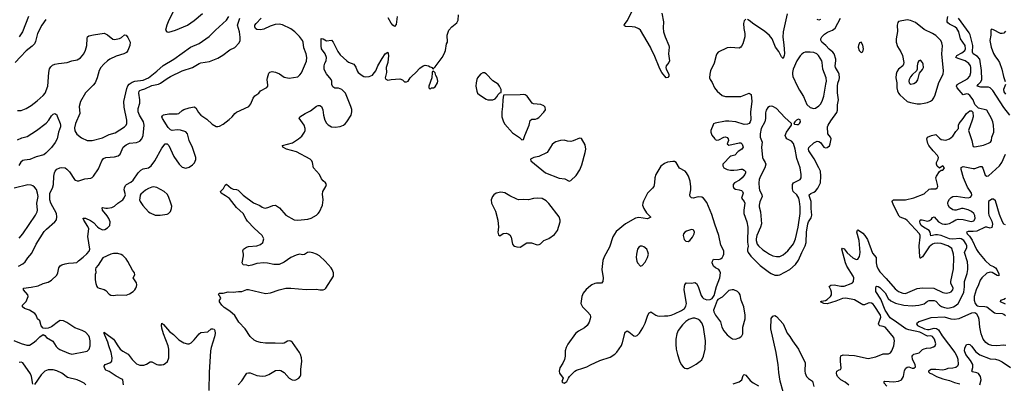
# Model space of a CAD drawing. Header units: inches. Extents: x 1550315 to 1685896, y 510706 to 640504.
# Tile 215 of 256: x 1643274 to 1654876, y 552449 to 556734. Entities that reach past the tile are written whole.
import ezdxf

# ---------------------------------------------------------------- set-up
doc = ezdxf.new("R2010")
doc.units = ezdxf.units.IN
doc.header["$MEASUREMENT"] = 0
doc.layers.add('B6545', color=7, linetype='Continuous')
doc.layers.add('B6555', color=7, linetype='Continuous')

msp = doc.modelspace()

# ---------------------------------------------------------------- linework, layer by layer
at = {"layer": 'B6545', "color": 5}
for points, elevation in [([(1643206, 552954), (1643290, 552919), (1643360, 552900), (1643390, 552900), (1643434, 552926), (1643467, 552953), (1643510, 552998), (1643550, 553022), (1643570, 553014), (1643592, 552990), (1643664, 552944), (1643703, 552883), (1643724, 552864), (1643749, 552849), (1643850, 552804), (1643890, 552792), (1644050, 552822), (1644070, 552828), (1644082, 552838), (1644093, 552850), (1644103, 552890), (1644105, 552950), (1644098, 552990), (1644090, 553010), (1644049, 553050), (1644010, 553073), (1643924, 553104), (1643830, 553167), (1643790, 553185), (1643750, 553187), (1643730, 553178), (1643650, 553116), (1643610, 553097), (1643573, 553093), (1643550, 553099), (1643528, 553128), (1643510, 553184), (1643486, 553210), (1643467, 553250), (1643452, 553270), (1643390, 553311), (1643329, 553330), (1643306, 553350), (1643306, 553370), (1643350, 553411), (1643375, 553470), (1643370, 553490), (1643318, 553550), (1643321, 553570), (1643410, 553582), (1643490, 553599), (1643550, 553626), (1643610, 553639), (1643650, 553665), (1643710, 553725), (1643722, 553750), (1643737, 553810), (1643750, 553833), (1643770, 553845), (1643810, 553858), (1643850, 553866), (1643910, 553867), (1643947, 553873), (1643966, 553894), (1644024, 553936), (1644065, 553975), (1644093, 554007), (1644101, 554030), (1644079, 554179), (1644087, 554270), (1644076, 554296), (1644029, 554370), (1644022, 554390), (1644024, 554396), (1644050, 554394), (1644110, 554367), (1644142, 554342), (1644190, 554293), (1644210, 554277), (1644250, 554257), (1644277, 554263), (1644310, 554282), (1644335, 554310), (1644341, 554350), (1644325, 554390), (1644304, 554424), (1644250, 554490), (1644245, 554515), (1644250, 554521), (1644290, 554511), (1644310, 554511), (1644358, 554522), (1644390, 554535), (1644430, 554571), (1644489, 554611), (1644506, 554634), (1644519, 554670), (1644507, 554730), (1644510, 554752), (1644522, 554778), (1644534, 554790), (1644582, 554818), (1644610, 554842), (1644669, 554930), (1644701, 554959), (1644730, 554976), (1644792, 554988), (1644825, 555010), (1644868, 555072), (1644950, 555221), (1644990, 555272), (1645010, 555272), (1645030, 555252), (1645090, 555121), (1645153, 555030), (1645190, 554996), (1645230, 554985), (1645270, 554997), (1645310, 555022), (1645334, 555046), (1645350, 555085), (1645351, 555110), (1645310, 555226), (1645273, 555310), (1645250, 555390), (1645230, 555411), (1645170, 555433), (1645130, 555436), (1645070, 555427), (1645050, 555435), (1645025, 555465), (1644956, 555570), (1644950, 555590), (1644958, 555602), (1644970, 555611), (1645030, 555625), (1645130, 555623), (1645150, 555628), (1645190, 555663), (1645210, 555674), (1645270, 555694), (1645330, 555707), (1645350, 555695), (1645382, 555642), (1645408, 555610), (1645481, 555561), (1645543, 555503), (1645590, 555476), (1645610, 555474), (1645630, 555478), (1645670, 555501), (1645743, 555557), (1645779, 555590), (1645810, 555628), (1645830, 555643), (1645973, 555710), (1645997, 555743), (1646027, 555810), (1646044, 555836), (1646090, 555870), (1646110, 555894), (1646186, 555934), (1646197, 555950), (1646198, 555962), (1646192, 556030), (1646194, 556050), (1646210, 556105), (1646223, 556117), (1646250, 556124), (1646290, 556115), (1646334, 556094), (1646390, 556056), (1646450, 556043), (1646550, 556061), (1646577, 556083), (1646593, 556107), (1646653, 556247), (1646658, 556290), (1646651, 556330), (1646624, 556404), (1646614, 556470), (1646605, 556490), (1646570, 556535), (1646517, 556590), (1646470, 556628), (1646370, 556675), (1646330, 556680), (1646284, 556676), (1646224, 556656), (1646150, 556622), (1646110, 556615), (1646070, 556620), (1646053, 556630), (1646044, 556650), (1646045, 556670), (1646059, 556690), (1646121, 556750)], 540), ([(1643250, 555664), (1643290, 555665), (1643350, 555687), (1643410, 555721), (1643481, 555779), (1643550, 555839), (1643574, 555870), (1643604, 555950), (1643619, 556110), (1643627, 556153), (1643640, 556180), (1643661, 556199), (1643690, 556210), (1643730, 556219), (1643832, 556228), (1643890, 556250), (1643950, 556261), (1643990, 556283), (1644030, 556330), (1644050, 556376), (1644064, 556430), (1644068, 556512), (1644075, 556530), (1644090, 556544), (1644143, 556557), (1644270, 556574), (1644310, 556557), (1644370, 556504), (1644390, 556499), (1644450, 556513), (1644474, 556526), (1644510, 556555), (1644530, 556553), (1644550, 556525), (1644576, 556470), (1644572, 556430), (1644549, 556370), (1644531, 556349), (1644500, 556330), (1644410, 556305), (1644337, 556270), (1644308, 556250), (1644265, 556210), (1644230, 556170), (1644210, 556135), (1644187, 556050), (1644162, 555990), (1644139, 555961), (1644048, 555872), (1643989, 555770), (1643975, 555710), (1643981, 555630), (1643930, 555510), (1643922, 555458), (1643925, 555425), (1643946, 555386), (1644003, 555343), (1644070, 555310), (1644130, 555309), (1644250, 555340), (1644330, 555380), (1644401, 555399), (1644510, 555470), (1644530, 555490), (1644535, 555510), (1644535, 555550), (1644504, 555704), (1644501, 555770), (1644536, 555924), (1644547, 555953), (1644565, 555975), (1644601, 555999), (1644630, 556010), (1644730, 556021), (1644791, 556050), (1644890, 556126), (1644965, 556195), (1645090, 556270), (1645286, 556410), (1645390, 556455), (1645506, 556534), (1645581, 556610), (1645710, 556727), (1645737, 556770)], 580), ([(1643259, 553830), (1643310, 553858), (1643339, 553881), (1643370, 553928), (1643418, 553982), (1643470, 554090), (1643564, 554236), (1643590, 554265), (1643687, 554350), (1643706, 554374), (1643713, 554410), (1643709, 554450), (1643643, 554570), (1643631, 554610), (1643628, 554650), (1643631, 554690), (1643659, 554750), (1643672, 554790), (1643676, 554890), (1643683, 554930), (1643692, 554950), (1643710, 554971), (1643749, 554989), (1643772, 554992), (1643810, 554987), (1643830, 554974), (1643862, 554942), (1643920, 554850), (1643930, 554842), (1643950, 554834), (1643970, 554834), (1644043, 554857), (1644113, 554867), (1644130, 554876), (1644143, 554890), (1644204, 554976), (1644241, 555070), (1644261, 555099), (1644289, 555111), (1644390, 555119), (1644433, 555130), (1644460, 555150), (1644495, 555230), (1644530, 555261), (1644570, 555277), (1644652, 555288), (1644690, 555304), (1644714, 555330), (1644731, 555370), (1644739, 555490), (1644732, 555530), (1644686, 555610), (1644670, 555650), (1644671, 555689), (1644688, 555752), (1644689, 555790), (1644679, 555870), (1644683, 555890), (1644690, 555898), (1644710, 555908), (1644750, 555919), (1644830, 555957), (1644910, 555973), (1644934, 555986), (1645010, 556042), (1645050, 556064), (1645190, 556133), (1645310, 556170), (1645390, 556219), (1645410, 556227), (1645510, 556242), (1645610, 556279), (1645666, 556314), (1645750, 556377), (1645810, 556406), (1645860, 556460), (1645873, 556490), (1645873, 556527), (1645863, 556590), (1645841, 556670), (1645869, 556750)], 560), ([(1643379, 556770), (1643309, 556590), (1643270, 556530)], 560), ([(1645084, 556830), (1645023, 556710), (1645008, 556670), (1644994, 556610), (1645006, 556590), (1645030, 556587), (1645110, 556610), (1645250, 556671), (1645330, 556726), (1645430, 556805)], 620), ([(1645850, 552431), (1645890, 552476), (1645942, 552558), (1645950, 552567), (1645970, 552574), (1645990, 552573), (1646070, 552540), (1646130, 552532), (1646170, 552538), (1646208, 552552), (1646290, 552599), (1646330, 552603), (1646350, 552599), (1646390, 552575), (1646451, 552510), (1646485, 552490), (1646510, 552485), (1646528, 552490), (1646564, 552510), (1646579, 552530), (1646585, 552550), (1646586, 552610), (1646597, 552710), (1646594, 552750), (1646583, 552790), (1646573, 552810), (1646489, 552930), (1646470, 552947), (1646450, 552951), (1646430, 552947), (1646390, 552922), (1646370, 552917), (1646283, 552923), (1646170, 552922), (1646110, 552930), (1646070, 552941), (1646037, 552957), (1645990, 553002), (1645930, 553090), (1645858, 553170), (1645810, 553247), (1645750, 553299), (1645682, 553342), (1645656, 553370), (1645629, 553410), (1645629, 553430), (1645644, 553450), (1645634, 553474), (1645618, 553490), (1645620, 553500), (1645626, 553510), (1645670, 553512), (1645730, 553525), (1645790, 553522), (1645852, 553532), (1645890, 553532), (1645950, 553556), (1645970, 553556), (1646170, 553508), (1646230, 553513), (1646330, 553550), (1646410, 553568), (1646470, 553568), (1646650, 553553), (1646770, 553559), (1646810, 553551), (1646850, 553551), (1646870, 553558), (1646882, 553570), (1646970, 553710), (1646970, 553750), (1646956, 553790), (1646944, 553810), (1646872, 553890), (1646807, 553950), (1646773, 553970), (1646730, 553988), (1646690, 553993), (1646667, 553990), (1646630, 553968), (1646610, 553964), (1646570, 553970), (1646530, 553960), (1646468, 553930), (1646390, 553875), (1646330, 553850), (1646270, 553850), (1646195, 553865), (1646152, 553868), (1646070, 553861), (1646010, 553841), (1645970, 553834), (1645950, 553841), (1645906, 553846), (1645897, 553870), (1645912, 553950), (1645912, 553970), (1645903, 554010), (1645910, 554030), (1645947, 554053), (1645970, 554060), (1646070, 554070), (1646110, 554085), (1646141, 554110), (1646152, 554150), (1646130, 554190), (1646036, 554276), (1645960, 554360), (1645943, 554383), (1645909, 554450), (1645830, 554520), (1645745, 554625), (1645700, 554660), (1645649, 554690), (1645642, 554710), (1645675, 554745), (1645696, 554784), (1645710, 554795), (1645767, 554747), (1645790, 554737), (1645830, 554732), (1645850, 554723), (1645907, 554667), (1646030, 554576), (1646104, 554544), (1646130, 554523), (1646150, 554515), (1646170, 554514), (1646210, 554524), (1646255, 554545), (1646290, 554548), (1646302, 554542), (1646335, 554515), (1646410, 554431), (1646510, 554377), (1646550, 554372), (1646670, 554384), (1646710, 554396), (1646770, 554429), (1646793, 554450), (1646806, 554470), (1646842, 554550), (1646851, 554611), (1646844, 554676), (1646847, 554710), (1646882, 554770), (1646888, 554790), (1646878, 554810), (1646850, 554834), (1646830, 554859), (1646805, 554910), (1646735, 554990), (1646724, 555050), (1646715, 555070), (1646698, 555090), (1646535, 555175), (1646419, 555210), (1646374, 555230), (1646369, 555250), (1646490, 555281), (1646560, 555330), (1646597, 555363), (1646630, 555410), (1646637, 555430), (1646638, 555450), (1646626, 555490), (1646566, 555574), (1646575, 555590), (1646639, 555630), (1646700, 555660), (1646770, 555715), (1646790, 555721), (1646810, 555721), (1646831, 555710), (1646847, 555670), (1646853, 555607), (1646868, 555550), (1646890, 555514), (1646910, 555493), (1646950, 555471), (1646990, 555467), (1647050, 555476), (1647089, 555491), (1647110, 555506), (1647130, 555531), (1647179, 555610), (1647189, 555650), (1647186, 555674), (1647177, 555710), (1647114, 555870), (1647070, 555913), (1647030, 555925), (1646988, 555928), (1646964, 555944), (1646952, 555970), (1646951, 556010), (1646945, 556030), (1646890, 556095), (1646868, 556130), (1646863, 556150), (1646862, 556190), (1646870, 556221), (1646886, 556250), (1646888, 556290), (1646875, 556330), (1646832, 556392), (1646827, 556427), (1646825, 556495), (1646828, 556512), (1646850, 556507), (1646890, 556485), (1646950, 556491), (1646968, 556468), (1647021, 556361), (1647050, 556321), (1647130, 556248), (1647150, 556235), (1647210, 556210), (1647235, 556175), (1647251, 556130), (1647264, 556110), (1647310, 556076), (1647330, 556065), (1647350, 556061), (1647390, 556064), (1647430, 556081), (1647439, 556090), (1647470, 556131), (1647493, 556190), (1647544, 556276), (1647582, 556330), (1647610, 556352), (1647621, 556310), (1647611, 556230), (1647591, 556170), (1647598, 556110), (1647581, 556050), (1647590, 556032), (1647610, 556021), (1647651, 556029), (1647755, 556035), (1647784, 556024), (1647810, 556003), (1647830, 556001), (1647852, 556008), (1647877, 556050), (1647896, 556070), (1647942, 556110), (1647990, 556163), (1648030, 556191), (1648050, 556198), (1648090, 556191), (1648110, 556178), (1648134, 556170), (1648138, 556158), (1648150, 556154), (1648158, 556170), (1648170, 556178), (1648252, 556290), (1648276, 556330), (1648293, 556370), (1648305, 556450), (1648313, 556470), (1648310, 556550), (1648331, 556609), (1648367, 556650), (1648423, 556697), (1648442, 556730), (1648443, 556790)], 520), ([(1647722, 556770), (1647710, 556678), (1647690, 556655), (1647670, 556669), (1647650, 556694), (1647617, 556757)], 520), ([(1643583, 556737), (1643535, 556670), (1643484, 556570), (1643462, 556478), (1643449, 556451), (1643420, 556420), (1643350, 556368), (1643282, 556298), (1643222, 556230)], 580), ([(1643250, 555319), (1643299, 555341), (1643361, 555359), (1643473, 555427), (1643587, 555513), (1643618, 555550), (1643650, 555602), (1643670, 555621), (1643690, 555627), (1643710, 555611), (1643717, 555597), (1643752, 555512), (1643756, 555490), (1643754, 555470), (1643731, 555409), (1643716, 555330), (1643694, 555286), (1643650, 555228), (1643581, 555159), (1643557, 555143), (1643470, 555117), (1643392, 555088), (1643330, 555079), (1643310, 555073), (1643287, 555053), (1643265, 555015)], 560), ([(1643270, 554160), (1643310, 554209), (1643462, 554430), (1643480, 554470), (1643484, 554490), (1643478, 554570), (1643490, 554650), (1643485, 554690), (1643472, 554732), (1643450, 554762), (1643430, 554775), (1643410, 554785), (1643370, 554788), (1643210, 554748)], 580), ([(1650000, 553598), (1649950, 553556), (1649914, 553510), (1649899, 553470), (1649885, 553390), (1649905, 553350), (1649965, 553290), (1649994, 553254), (1650000, 553231)], 520), ([(1644499, 552430), (1644488, 552488), (1644478, 552498), (1644410, 552533), (1644330, 552588), (1644290, 552605), (1644273, 552630), (1644270, 552650), (1644282, 552670), (1644338, 552690), (1644360, 552710), (1644364, 552750), (1644353, 552813), (1644324, 552890), (1644314, 552934), (1644278, 553018), (1644268, 553030), (1644269, 553050), (1644278, 553038), (1644290, 553036), (1644378, 552970), (1644393, 552953), (1644422, 552902), (1644460, 552850), (1644490, 552826), (1644552, 552792), (1644599, 552730), (1644650, 552680), (1644690, 552664), (1644737, 552663), (1644770, 552673), (1644810, 552700), (1644830, 552702), (1644890, 552671), (1644910, 552665), (1644945, 552665), (1644970, 552671), (1644990, 552681), (1645014, 552706), (1645030, 552750), (1645033, 552810), (1645031, 552850), (1645022, 552890), (1644969, 553030), (1644950, 553098), (1644945, 553135), (1644950, 553158), (1644970, 553143), (1645041, 553061), (1645085, 553025), (1645150, 552960), (1645210, 552926), (1645250, 552913), (1645270, 552914), (1645294, 552926), (1645330, 552961), (1645387, 553033), (1645410, 553047), (1645490, 553056), (1645530, 553091), (1645550, 553091), (1645565, 553085), (1645575, 553070), (1645576, 553036), (1645570, 552998), (1645530, 552870), (1645524, 552830), (1645505, 552575), (1645504, 552364)], 520), ([(1650000, 553229), (1649997, 553210), (1649985, 553170), (1649961, 553130), (1649930, 553103), (1649857, 553063), (1649824, 553036), (1649733, 552910), (1649712, 552870), (1649702, 552830), (1649702, 552770), (1649695, 552730), (1649675, 552685), (1649639, 552630), (1649629, 552590), (1649635, 552570), (1649679, 552510), (1649668, 552490), (1649664, 552470), (1649670, 552458), (1649690, 552451), (1649710, 552461), (1649722, 552470), (1649739, 552510), (1649753, 552530), (1649814, 552590), (1649835, 552605), (1649910, 552626), (1649956, 552644), (1650000, 552665)], 520), ([(1643430, 552438), (1643412, 552530), (1643401, 552561), (1643313, 552690), (1643290, 552698), (1643268, 552692)], 540), ([(1644054, 552430), (1644032, 552450), (1643996, 552470), (1643950, 552488), (1643839, 552519), (1643769, 552569), (1643710, 552596), (1643670, 552608), (1643610, 552608), (1643570, 552590), (1643529, 552550), (1643450, 552435)], 540)]:
    msp.add_lwpolyline(points, dxfattribs=dict(at, elevation=elevation))
for points, elevation in [([(1648150, 556126), (1648138, 556122), (1648134, 556110), (1648132, 556050), (1648094, 555950), (1648094, 555930), (1648110, 555914), (1648128, 555932), (1648150, 555932), (1648170, 555942), (1648199, 555990), (1648202, 556010), (1648193, 556050), (1648178, 556078), (1648170, 556106)], 520), ([(1648730, 556107), (1648703, 556090), (1648670, 556050), (1648661, 556030), (1648652, 555990), (1648650, 555950), (1648662, 555890), (1648670, 555870), (1648690, 555850), (1648770, 555798), (1648790, 555790), (1648830, 555788), (1648849, 555791), (1648877, 555803), (1648896, 555824), (1648910, 555852), (1648930, 555872), (1648946, 555874), (1648948, 555910), (1648929, 555950), (1648910, 555974), (1648850, 556015), (1648770, 556095), (1648750, 556107)], 520), ([(1649210, 555853), (1649170, 555847), (1648974, 555846), (1648966, 555790), (1648964, 555710), (1648954, 555650), (1648957, 555590), (1648974, 555530), (1648990, 555501), (1649081, 555401), (1649165, 555345), (1649190, 555318), (1649210, 555322), (1649225, 555370), (1649276, 555490), (1649290, 555545), (1649310, 555561), (1649350, 555562), (1649370, 555568), (1649390, 555582), (1649450, 555643), (1649469, 555670), (1649465, 555705), (1649450, 555719), (1649415, 555735), (1649330, 555744), (1649312, 555752), (1649253, 555833), (1649230, 555849)], 520), ([(1649870, 555337), (1649795, 555305), (1649770, 555300), (1649730, 555303), (1649690, 555315), (1649645, 555310), (1649590, 555295), (1649570, 555284), (1649550, 555264), (1649491, 555169), (1649390, 555120), (1649331, 555109), (1649292, 555090), (1649298, 555070), (1649470, 554928), (1649630, 554868), (1649697, 554857), (1649750, 554831), (1649770, 554838), (1649830, 554896), (1649875, 554965), (1649898, 555022), (1649938, 555170), (1649944, 555210), (1649938, 555258), (1649892, 555332)], 520), ([(1644850, 554763), (1644830, 554761), (1644790, 554746), (1644755, 554725), (1644703, 554677), (1644695, 554665), (1644688, 554632), (1644687, 554610), (1644693, 554590), (1644724, 554544), (1644790, 554471), (1644810, 554456), (1644870, 554431), (1644930, 554431), (1645010, 554441), (1645029, 554451), (1645050, 554472), (1645064, 554510), (1645065, 554535), (1645057, 554570), (1645027, 554650), (1645010, 554679), (1644977, 554710), (1644890, 554756)], 540), ([(1648943, 554703), (1648890, 554688), (1648862, 554670), (1648845, 554650), (1648830, 554610), (1648835, 554570), (1648879, 554479), (1648907, 554370), (1648917, 554290), (1648908, 554230), (1648917, 554197), (1648930, 554185), (1648970, 554216), (1649010, 554219), (1649030, 554211), (1649050, 554198), (1649066, 554170), (1649079, 554090), (1649091, 554071), (1649103, 554063), (1649130, 554056), (1649170, 554055), (1649190, 554063), (1649230, 554093), (1649250, 554103), (1649270, 554105), (1649303, 554103), (1649370, 554081), (1649395, 554085), (1649410, 554091), (1649450, 554131), (1649510, 554157), (1649577, 554203), (1649612, 554248), (1649643, 554350), (1649643, 554370), (1649632, 554410), (1649510, 554569), (1649479, 554599), (1649430, 554626), (1649372, 554632), (1649330, 554627), (1649270, 554610), (1649210, 554615), (1649150, 554612), (1649130, 554617), (1649050, 554658), (1648990, 554695)], 520), ([(1644381, 553979), (1644350, 553972), (1644254, 553926), (1644199, 553841), (1644171, 553810), (1644167, 553793), (1644171, 553751), (1644165, 553730), (1644165, 553670), (1644170, 553625), (1644182, 553590), (1644190, 553579), (1644210, 553568), (1644270, 553553), (1644290, 553544), (1644330, 553501), (1644350, 553488), (1644377, 553483), (1644431, 553491), (1644530, 553488), (1644570, 553504), (1644610, 553530), (1644630, 553550), (1644642, 553570), (1644651, 553590), (1644653, 553610), (1644650, 553633), (1644613, 553690), (1644632, 553728), (1644628, 553750), (1644603, 553783), (1644550, 553886), (1644530, 553915), (1644490, 553953), (1644470, 553967), (1644430, 553978)], 540)]:
    msp.add_lwpolyline(points, close=True, dxfattribs=dict(at, elevation=elevation))
at = {"layer": 'B6555', "color": 5}
for points, elevation in [([(1650839, 556810), (1650858, 556710), (1650857, 556637), (1650861, 556590), (1650880, 556530), (1650923, 556430), (1650926, 556410), (1650920, 556330), (1650930, 556250), (1650922, 556230), (1650893, 556190), (1650887, 556170), (1650892, 556150), (1650924, 556090), (1650922, 556070), (1650910, 556053), (1650890, 556049), (1650839, 556110), (1650815, 556155), (1650750, 556319), (1650721, 556370), (1650705, 556410), (1650590, 556610), (1650568, 556628), (1650526, 556646), (1650491, 556651), (1650412, 556652), (1650401, 556661), (1650398, 556670), (1650407, 556690), (1650434, 556726), (1650486, 556830)], 480), ([(1651830, 556740), (1651810, 556722), (1651802, 556690), (1651806, 556630), (1651820, 556570), (1651820, 556530), (1651794, 556450), (1651779, 556421), (1651770, 556410), (1651750, 556398), (1651650, 556407), (1651610, 556403), (1651504, 556350), (1651490, 556333), (1651480, 556310), (1651457, 556223), (1651415, 556130), (1651404, 556090), (1651402, 556050), (1651408, 556030), (1651434, 555994), (1651461, 555930), (1651491, 555890), (1651550, 555842), (1651591, 555829), (1651770, 555829), (1651870, 555870), (1651891, 555851), (1651900, 555770), (1651885, 555650), (1651888, 555552), (1651882, 555530), (1651869, 555511), (1651850, 555501), (1651810, 555499), (1651713, 555530), (1651630, 555540), (1651590, 555538), (1651470, 555515), (1651450, 555505), (1651444, 555496), (1651418, 555430), (1651417, 555410), (1651430, 555375), (1651463, 555330), (1651470, 555322), (1651490, 555313), (1651510, 555318), (1651570, 555350), (1651590, 555352), (1651610, 555346), (1651623, 555330), (1651627, 555310), (1651609, 555270), (1651630, 555254), (1651750, 555283), (1651770, 555281), (1651786, 555266), (1651799, 555230), (1651783, 555210), (1651739, 555181), (1651702, 555138), (1651655, 555125), (1651643, 555117), (1651570, 555043), (1651561, 555030), (1651560, 555010), (1651570, 554989), (1651610, 554970), (1651650, 554962), (1651690, 554961), (1651730, 554963), (1651770, 554973), (1651790, 554971), (1651810, 554962), (1651826, 554946), (1651828, 554930), (1651819, 554910), (1651786, 554870), (1651757, 554843), (1651697, 554810), (1651682, 554790), (1651680, 554770), (1651690, 554748), (1651710, 554735), (1651750, 554730), (1651779, 554719), (1651790, 554710), (1651797, 554690), (1651780, 554630), (1651810, 554590), (1651817, 554570), (1651806, 554490), (1651807, 554450), (1651841, 554350), (1651852, 554290), (1651851, 554111), (1651856, 554064), (1651848, 554030), (1651849, 554010), (1651859, 553990), (1651890, 553948), (1651999, 553839), (1652110, 553754), (1652130, 553741), (1652170, 553725), (1652210, 553724), (1652230, 553729), (1652350, 553789), (1652416, 553850), (1652450, 553898), (1652488, 553992), (1652531, 554070), (1652542, 554110), (1652544, 554230), (1652559, 554330), (1652568, 554352), (1652600, 554400), (1652608, 554430), (1652600, 554510), (1652601, 554590), (1652579, 554650), (1652577, 554670), (1652594, 554686), (1652630, 554701), (1652650, 554715), (1652677, 554750), (1652708, 554810), (1652715, 554890), (1652708, 554950), (1652691, 554990), (1652635, 555095), (1652574, 555190), (1652569, 555210), (1652574, 555226), (1652630, 555282), (1652670, 555302), (1652690, 555300), (1652708, 555288), (1652751, 555230), (1652770, 555223), (1652790, 555226), (1652814, 555246), (1652824, 555270), (1652834, 555330), (1652827, 555350), (1652798, 555390), (1652794, 555470), (1652800, 555490), (1652830, 555543), (1652901, 555639), (1652911, 555669), (1652911, 555730), (1652923, 555790), (1652912, 555872), (1652910, 555950), (1652915, 555985), (1652931, 556029), (1652934, 556050), (1652930, 556090), (1652923, 556110), (1652887, 556170), (1652882, 556190), (1652892, 556250), (1652890, 556270), (1652870, 556330), (1652857, 556350), (1652810, 556386), (1652771, 556431), (1652727, 556470), (1652714, 556494), (1652715, 556510), (1652724, 556530), (1652756, 556564), (1652792, 556588), (1652850, 556611), (1652884, 556636), (1652945, 556750)], 520), ([(1652317, 556803), (1652269, 556590), (1652267, 556527), (1652279, 556439), (1652286, 556334), (1652283, 556310), (1652270, 556278), (1652250, 556297), (1652218, 556358), (1652179, 556410), (1652141, 556510), (1652110, 556549), (1652050, 556600), (1651923, 556683), (1651870, 556726), (1651850, 556737)], 520), ([(1653045, 552425), (1653001, 552461), (1652950, 552488), (1652910, 552530), (1652901, 552550), (1652898, 552570), (1652904, 552590), (1652930, 552609), (1652947, 552613), (1652953, 552627), (1652944, 552710), (1652944, 552750), (1652950, 552772), (1652975, 552785), (1653110, 552778), (1653270, 552742), (1653361, 552759), (1653450, 552797), (1653510, 552797), (1653533, 552807), (1653552, 552830), (1653572, 552890), (1653581, 552950), (1653573, 552990), (1653470, 553110), (1653450, 553120), (1653407, 553127), (1653398, 553138), (1653394, 553150), (1653421, 553230), (1653417, 553250), (1653344, 553364), (1653330, 553380), (1653310, 553393), (1653290, 553396), (1653270, 553392), (1653230, 553373), (1653210, 553373), (1653110, 553431), (1653010, 553454), (1652970, 553450), (1652890, 553415), (1652790, 553385), (1652749, 553390), (1652710, 553410), (1652723, 553417), (1652770, 553425), (1652790, 553435), (1652828, 553470), (1652839, 553490), (1652841, 553521), (1652832, 553552), (1652812, 553590), (1652830, 553607), (1652870, 553608), (1652950, 553593), (1652987, 553593), (1653070, 553623), (1653086, 553634), (1653099, 553650), (1653103, 553690), (1653095, 553710), (1653022, 553830), (1653003, 553870), (1652960, 554030), (1652970, 554042), (1652990, 554032), (1653025, 553985), (1653090, 553926), (1653130, 553909), (1653150, 553910), (1653170, 553945), (1653177, 553990), (1653165, 554130), (1653137, 554230), (1653145, 554255), (1653150, 554257), (1653170, 554247), (1653210, 554217), (1653232, 554192), (1653262, 554142), (1653324, 553984), (1653365, 553930), (1653365, 553870), (1653375, 553830), (1653390, 553792), (1653410, 553762), (1653484, 553684), (1653590, 553562), (1653630, 553529), (1653681, 553510), (1653710, 553509), (1653850, 553567), (1653910, 553575), (1654047, 553570), (1654150, 553520), (1654190, 553512), (1654230, 553519), (1654250, 553527), (1654269, 553550), (1654271, 553570), (1654247, 553630), (1654244, 553650), (1654277, 553797), (1654281, 553930), (1654278, 553970), (1654256, 554036), (1654243, 554050), (1654210, 554069), (1654130, 554097), (1654090, 554102), (1654050, 554097), (1654030, 554090), (1653990, 554057), (1653910, 553938), (1653890, 553922), (1653885, 553925), (1653881, 553941), (1653874, 554070), (1653884, 554170), (1653883, 554190), (1653876, 554210), (1653730, 554368), (1653710, 554384), (1653650, 554407), (1653638, 554418), (1653570, 554548), (1653553, 554590), (1653557, 554603), (1653570, 554610), (1653710, 554611), (1653810, 554634), (1653930, 554681), (1653990, 554736), (1654010, 554741), (1654070, 554741), (1654086, 554754), (1654091, 554769), (1654090, 554790), (1654070, 554870), (1654075, 554890), (1654110, 554943), (1654130, 554961), (1654150, 554961), (1654155, 554965), (1654169, 554990), (1654150, 555011), (1654110, 554984), (1654086, 555006), (1654076, 555030), (1654075, 555050), (1654097, 555090), (1654102, 555110), (1654090, 555135), (1654036, 555190), (1653986, 555250), (1653974, 555274), (1653965, 555310), (1653963, 555330), (1653971, 555350), (1654018, 555370), (1654070, 555379), (1654110, 555336), (1654130, 555322), (1654186, 555314), (1654231, 555329), (1654270, 555362), (1654305, 555415), (1654337, 555450), (1654336, 555490), (1654342, 555510), (1654391, 555570), (1654430, 555628), (1654470, 555658), (1654490, 555661), (1654505, 555645), (1654508, 555590), (1654498, 555550), (1654453, 555430), (1654492, 555310), (1654506, 555250), (1654510, 555241), (1654530, 555234), (1654630, 555254), (1654690, 555277), (1654711, 555290), (1654725, 555310), (1654727, 555350), (1654752, 555410), (1654754, 555430), (1654750, 555490), (1654741, 555530), (1654726, 555570), (1654670, 555669), (1654572, 555692), (1654530, 555736), (1654508, 555790), (1654470, 555839), (1654450, 555855), (1654430, 555862), (1654390, 555847), (1654319, 555930), (1654314, 555950), (1654321, 555970), (1654442, 556038), (1654468, 556070), (1654480, 556110), (1654483, 556170), (1654477, 556190), (1654458, 556218), (1654415, 556250), (1654330, 556277), (1654306, 556290), (1654316, 556310), (1654377, 556343), (1654410, 556370), (1654419, 556390), (1654414, 556430), (1654360, 556510), (1654338, 556590), (1654315, 556630), (1654291, 556651), (1654230, 556680), (1654210, 556698), (1654204, 556710), (1654203, 556730), (1654212, 556770)], 480), ([(1654941, 555610), (1654870, 555700), (1654740, 555900), (1654710, 555929), (1654690, 555938), (1654598, 555938), (1654557, 555950), (1654568, 555970), (1654600, 556000), (1654611, 556030), (1654605, 556135), (1654587, 556267), (1654559, 556299), (1654507, 556330), (1654500, 556350), (1654505, 556430), (1654474, 556554), (1654460, 556580), (1654336, 556750)], 460), ([(1652710, 556735), (1652690, 556730), (1652670, 556735)], 520), ([(1654890, 556597), (1654870, 556577), (1654850, 556570), (1654830, 556572), (1654750, 556615), (1654730, 556622), (1654722, 556618), (1654715, 556605), (1654717, 556550), (1654706, 556490), (1654722, 556410), (1654750, 556334), (1654770, 556295), (1654801, 556261), (1654820, 556230), (1654846, 556150), (1654865, 556065), (1654887, 556007)], 440), ([(1654888, 555970), (1654867, 555910), (1654870, 555882), (1654890, 555858)], 440), ([(1653490, 552414), (1653461, 552450), (1653461, 552470), (1653467, 552473), (1653570, 552466), (1653630, 552474), (1653664, 552490), (1653686, 552530), (1653701, 552599), (1653714, 552626), (1653730, 552638), (1653750, 552642), (1653790, 552629), (1653810, 552628), (1653830, 552644), (1653825, 552670), (1653792, 552730), (1653790, 552770), (1653798, 552782), (1653810, 552792), (1653871, 552809), (1653912, 552848), (1653930, 552856), (1653957, 552863), (1654010, 552866), (1654043, 552877), (1654061, 552890), (1654068, 552912), (1654052, 552970), (1654030, 553000), (1654010, 553007), (1653970, 553006), (1653882, 553050), (1653750, 553078), (1653715, 553090), (1653607, 553170), (1653530, 553219), (1653472, 553310), (1653419, 553439), (1653362, 553530), (1653360, 553570), (1653366, 553590), (1653370, 553593), (1653390, 553589), (1653410, 553577), (1653470, 553516), (1653509, 553449), (1653539, 553419), (1653594, 553394), (1653690, 553368), (1653790, 553363), (1653870, 553368), (1653930, 553387), (1653970, 553415), (1653990, 553424), (1654050, 553425), (1654070, 553417), (1654111, 553371), (1654134, 553354), (1654170, 553341), (1654210, 553335), (1654250, 553341), (1654276, 553350), (1654310, 553370), (1654330, 553389), (1654376, 553470), (1654397, 553523), (1654407, 553587), (1654405, 553650), (1654436, 553744), (1654445, 553790), (1654447, 553830), (1654442, 553882), (1654406, 553990), (1654433, 554050), (1654433, 554070), (1654427, 554090), (1654398, 554130), (1654368, 554150), (1654350, 554154), (1654270, 554147), (1654230, 554150), (1654130, 554190), (1654090, 554197), (1654063, 554197), (1654010, 554186), (1654001, 554230), (1653989, 554249), (1653922, 554290), (1653897, 554310), (1653883, 554337), (1653881, 554350), (1653885, 554370), (1653890, 554374), (1653906, 554374), (1653970, 554358), (1653994, 554366), (1654016, 554384), (1654030, 554403), (1654050, 554410), (1654102, 554350), (1654143, 554330), (1654170, 554324), (1654190, 554324), (1654230, 554334), (1654265, 554350), (1654303, 554377), (1654330, 554384), (1654390, 554379), (1654486, 554354), (1654516, 554364), (1654532, 554390), (1654530, 554426), (1654516, 554450), (1654490, 554473), (1654450, 554494), (1654390, 554508), (1654370, 554509), (1654310, 554491), (1654290, 554488), (1654270, 554492), (1654230, 554521), (1654213, 554550), (1654209, 554570), (1654213, 554590), (1654230, 554617), (1654250, 554638), (1654270, 554652), (1654310, 554656), (1654410, 554637), (1654450, 554636), (1654477, 554643), (1654490, 554657), (1654493, 554670), (1654488, 554690), (1654440, 554760), (1654393, 554870), (1654367, 554970), (1654367, 554993), (1654390, 555002), (1654510, 554980), (1654530, 554980), (1654590, 555004), (1654610, 555004), (1654624, 554984), (1654650, 554903), (1654670, 554889), (1654690, 554892), (1654817, 555010), (1654848, 555050), (1654889, 555150)], 460), ([(1650000, 552665), (1650110, 552716), (1650230, 552758), (1650287, 552793), (1650310, 552815), (1650365, 552895), (1650378, 552930), (1650410, 553051), (1650430, 553066), (1650450, 553057), (1650490, 553022), (1650510, 553010), (1650530, 553006), (1650550, 553013), (1650579, 553041), (1650618, 553102), (1650643, 553157), (1650676, 553250), (1650690, 553279), (1650697, 553283), (1650710, 553291), (1650768, 553250), (1650790, 553243), (1650810, 553240), (1650870, 553245), (1650910, 553242), (1650950, 553250), (1650990, 553267), (1651073, 553307), (1651107, 553330), (1651124, 553356), (1651130, 553390), (1651105, 553550), (1651106, 553590), (1651110, 553611), (1651128, 553632), (1651190, 553630), (1651230, 553635), (1651250, 553624), (1651270, 553591), (1651303, 553483), (1651318, 553458), (1651330, 553447), (1651370, 553434), (1651410, 553437), (1651433, 553450), (1651456, 553484), (1651485, 553590), (1651524, 553690), (1651531, 553750), (1651525, 553770), (1651510, 553791), (1651471, 553811), (1651449, 553829), (1651435, 553870), (1651437, 553890), (1651450, 553912), (1651510, 553909), (1651530, 553915), (1651551, 553929), (1651564, 553950), (1651569, 553970), (1651569, 554010), (1651537, 554077), (1651513, 554190), (1651464, 554324), (1651430, 554437), (1651370, 554578), (1651330, 554630), (1651310, 554642), (1651270, 554648), (1651210, 554631), (1651190, 554633), (1651173, 554650), (1651171, 554670), (1651183, 554730), (1651183, 554763), (1651173, 554830), (1651153, 554890), (1651132, 554930), (1651114, 554950), (1651050, 554986), (1651010, 555050), (1650990, 555061), (1650970, 555063), (1650906, 555054), (1650870, 555039), (1650830, 555007), (1650769, 554910), (1650759, 554870), (1650755, 554810), (1650745, 554770), (1650730, 554748), (1650672, 554688), (1650623, 554597), (1650615, 554570), (1650614, 554550), (1650627, 554507), (1650658, 554458), (1650710, 554408), (1650686, 554394), (1650670, 554389), (1650570, 554403), (1650530, 554396), (1650412, 554330), (1650304, 554236), (1650264, 554176), (1650225, 554055), (1650161, 553939), (1650144, 553896), (1650132, 553790), (1650148, 553690), (1650147, 553650), (1650130, 553630), (1650070, 553630), (1650050, 553626), (1650015, 553610), (1650000, 553598)], 520), ([(1654890, 554317), (1654870, 554325), (1654853, 554353), (1654817, 554437), (1654770, 554601), (1654750, 554619), (1654730, 554619), (1654690, 554591), (1654688, 554452), (1654694, 554430), (1654730, 554359), (1654735, 554325), (1654730, 554284), (1654710, 554277), (1654670, 554290), (1654650, 554289), (1654550, 554242), (1654510, 554236), (1654450, 554237), (1654429, 554230), (1654438, 554210), (1654464, 554184), (1654497, 554137), (1654547, 554027), (1654570, 553992), (1654650, 553895), (1654710, 553841), (1654750, 553826), (1654773, 553810), (1654789, 553790), (1654810, 553738), (1654810, 553714), (1654790, 553718), (1654733, 553753), (1654710, 553757), (1654670, 553745), (1654610, 553692), (1654590, 553665), (1654571, 553610), (1654542, 553550), (1654522, 553470), (1654522, 553430), (1654534, 553390), (1654549, 553369), (1654561, 553361), (1654576, 553356), (1654645, 553355), (1654670, 553349), (1654759, 553279), (1654774, 553274), (1654850, 553271), (1654870, 553263), (1654890, 553246)], 440), ([(1654890, 553380), (1654832, 553410), (1654836, 553430), (1654870, 553440), (1654890, 553451)], 420), ([(1654895, 552895), (1654870, 552900), (1654788, 552892), (1654730, 552894), (1654690, 552907), (1654658, 552930), (1654627, 552970), (1654604, 553030), (1654589, 553111), (1654579, 553199), (1654570, 553230), (1654550, 553265), (1654530, 553279), (1654490, 553276), (1654339, 553210), (1654290, 553199), (1654250, 553205), (1654170, 553229), (1654010, 553222), (1653867, 553173), (1653842, 553150), (1653854, 553130), (1653935, 553090), (1653970, 553083), (1653990, 553084), (1654050, 553100), (1654075, 553095), (1654100, 553080), (1654144, 553010), (1654291, 552810), (1654315, 552770), (1654327, 552733), (1654332, 552670), (1654324, 552650), (1654305, 552635), (1654270, 552627), (1654210, 552625), (1654182, 552610), (1654150, 552603), (1654070, 552612), (1654015, 552610), (1653981, 552590), (1653984, 552584), (1653999, 552570), (1654022, 552562), (1654078, 552530), (1654150, 552502), (1654230, 552483), (1654290, 552458), (1654350, 552441)], 440), ([(1650000, 553231), (1650000, 553230), (1650000, 553229)], 520), ([(1652271, 552350), (1652235, 552475), (1652225, 552525), (1652217, 552577), (1652212, 552672), (1652198, 552738), (1652189, 552810), (1652126, 553090), (1652130, 553211), (1652150, 553241), (1652170, 553247), (1652190, 553236), (1652268, 553150), (1652318, 553038), (1652350, 553000), (1652379, 552950), (1652450, 552850), (1652530, 552690), (1652526, 552590), (1652529, 552570), (1652546, 552530), (1652570, 552504), (1652614, 552474), (1652632, 552410)], 480), ([(1654586, 552430), (1654602, 552490), (1654596, 552530), (1654570, 552563), (1654550, 552573), (1654502, 552582), (1654494, 552590), (1654506, 552634), (1654503, 552670), (1654477, 552717), (1654423, 552790), (1654408, 552830), (1654410, 552862), (1654430, 552905), (1654450, 552911), (1654470, 552905), (1654490, 552886), (1654540, 552820), (1654586, 552786), (1654710, 552738), (1654770, 552734), (1654810, 552723), (1654850, 552702), (1654950, 552634)], 420), ([(1651679, 552441), (1651752, 552468), (1651781, 552490), (1651800, 552540), (1651810, 552551), (1651830, 552544), (1651883, 552483), (1651916, 552456), (1651980, 552420)], 480)]:
    msp.add_lwpolyline(points, dxfattribs=dict(at, elevation=elevation))
for points, elevation in [([(1653730, 556731), (1653630, 556712), (1653621, 556699), (1653615, 556670), (1653616, 556596), (1653601, 556510), (1653601, 556470), (1653617, 556417), (1653655, 556355), (1653676, 556310), (1653690, 556230), (1653689, 556210), (1653679, 556190), (1653628, 556150), (1653610, 556119), (1653600, 556090), (1653598, 556050), (1653611, 555990), (1653611, 555930), (1653617, 555897), (1653629, 555870), (1653645, 555850), (1653732, 555770), (1653770, 555757), (1653850, 555743), (1653890, 555742), (1653930, 555749), (1653970, 555758), (1654006, 555774), (1654029, 555791), (1654046, 555814), (1654062, 555850), (1654105, 555995), (1654156, 556090), (1654161, 556130), (1654140, 556330), (1654147, 556427), (1654141, 556461), (1654128, 556490), (1654070, 556548), (1654031, 556571), (1653930, 556619), (1653830, 556702), (1653770, 556725)], 520), ([(1653190, 556469), (1653170, 556461), (1653157, 556430), (1653154, 556410), (1653164, 556370), (1653190, 556346), (1653210, 556357), (1653216, 556390), (1653210, 556434)], 520), ([(1652588, 556352), (1652530, 556352), (1652510, 556345), (1652490, 556329), (1652470, 556307), (1652432, 556248), (1652386, 556150), (1652379, 556110), (1652380, 556090), (1652385, 556065), (1652435, 555955), (1652463, 555903), (1652510, 555830), (1652550, 555735), (1652590, 555699), (1652630, 555687), (1652650, 555692), (1652690, 555718), (1652710, 555739), (1652730, 555773), (1652748, 555832), (1652774, 555974), (1652779, 556010), (1652777, 556050), (1652738, 556150), (1652731, 556230), (1652725, 556250), (1652686, 556310), (1652668, 556330), (1652630, 556346)], 540), ([(1653890, 556255), (1653870, 556249), (1653856, 556230), (1653848, 556190), (1653848, 556152), (1653841, 556130), (1653790, 556084), (1653770, 556061), (1653754, 556030), (1653750, 556010), (1653755, 555990), (1653762, 555982), (1653776, 555976), (1653810, 555980), (1653839, 556001), (1653856, 556024), (1653877, 556103), (1653910, 556145), (1653923, 556170), (1653919, 556210), (1653913, 556230)], 540), ([(1652130, 555716), (1652110, 555712), (1652090, 555698), (1652070, 555669), (1652063, 555637), (1652061, 555570), (1652055, 555530), (1652009, 555450), (1651997, 555390), (1651999, 555350), (1652024, 555290), (1652015, 555230), (1652028, 555110), (1652034, 555090), (1652059, 555050), (1652066, 555030), (1652055, 554990), (1652002, 554890), (1651988, 554850), (1651984, 554810), (1651986, 554750), (1651990, 554730), (1652019, 554670), (1652021, 554650), (1651994, 554586), (1651988, 554550), (1651989, 554529), (1652002, 554470), (1652014, 554330), (1652003, 554290), (1651959, 554190), (1651950, 554150), (1651950, 554130), (1651963, 554090), (1651978, 554070), (1652030, 554022), (1652061, 554001), (1652110, 553970), (1652150, 553952), (1652190, 553942), (1652230, 553944), (1652270, 553962), (1652324, 554010), (1652390, 554092), (1652414, 554150), (1652447, 554290), (1652469, 554450), (1652469, 554530), (1652463, 554590), (1652454, 554630), (1652430, 554668), (1652388, 554710), (1652380, 554740), (1652378, 554770), (1652381, 554790), (1652390, 554810), (1652472, 554850), (1652481, 554870), (1652482, 554910), (1652471, 554990), (1652430, 555098), (1652412, 555208), (1652393, 555273), (1652370, 555303), (1652313, 555330), (1652300, 555350), (1652294, 555370), (1652310, 555410), (1652367, 555490), (1652367, 555510), (1652290, 555582), (1652190, 555687), (1652150, 555711)], 540), ([(1652450, 555561), (1652428, 555550), (1652407, 555530), (1652396, 555510), (1652404, 555504), (1652430, 555497), (1652450, 555500), (1652462, 555510), (1652473, 555530), (1652470, 555553)], 540), ([(1651190, 554261), (1651130, 554242), (1651110, 554229), (1651095, 554210), (1651090, 554190), (1651103, 554143), (1651125, 554125), (1651150, 554119), (1651170, 554131), (1651200, 554170), (1651222, 554210), (1651226, 554230), (1651219, 554250), (1651210, 554259)], 540), ([(1650610, 554066), (1650590, 554064), (1650570, 554054), (1650554, 554030), (1650542, 553970), (1650539, 553930), (1650545, 553890), (1650553, 553870), (1650590, 553831), (1650610, 553838), (1650643, 553877), (1650672, 553930), (1650682, 553970), (1650677, 553997), (1650662, 554030), (1650630, 554058)], 540), ([(1651668, 553552), (1651630, 553541), (1651550, 553465), (1651502, 553438), (1651494, 553426), (1651455, 553330), (1651451, 553309), (1651453, 553290), (1651471, 553250), (1651532, 553172), (1651546, 553110), (1651570, 553066), (1651610, 553020), (1651650, 552988), (1651674, 552974), (1651710, 552969), (1651750, 552983), (1651770, 552996), (1651784, 553010), (1651794, 553030), (1651793, 553110), (1651822, 553210), (1651821, 553250), (1651805, 553350), (1651775, 553430), (1651762, 553490), (1651750, 553511), (1651730, 553531), (1651690, 553549)], 520), ([(1651230, 553217), (1651204, 553216), (1651158, 553202), (1651123, 553177), (1651082, 553138), (1651034, 553070), (1651018, 553030), (1651005, 552970), (1651004, 552910), (1651010, 552850), (1651024, 552790), (1651050, 552715), (1651070, 552670), (1651090, 552643), (1651110, 552628), (1651130, 552622), (1651150, 552624), (1651190, 552641), (1651245, 552675), (1651292, 552708), (1651310, 552727), (1651332, 552768), (1651350, 552850), (1651354, 552950), (1651330, 553111), (1651310, 553160), (1651290, 553188), (1651266, 553206)], 520)]:
    msp.add_lwpolyline(points, close=True, dxfattribs=dict(at, elevation=elevation))

doc.saveas('drawing.dxf')
